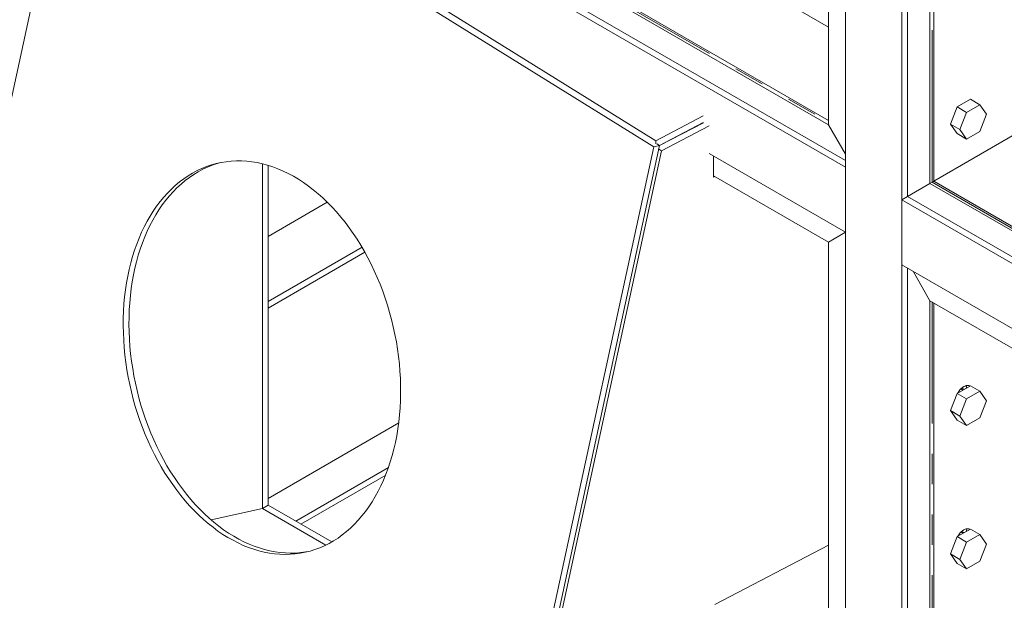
# Model space of a CAD drawing. Header units: millimetres. Extents: x 450 to 25135, y 150 to 17673.
# Tile 154 of 256: x 6149 to 7385, y 10497 to 11225. Entities that reach past the tile are written whole.
import ezdxf

# ---------------------------------------------------------------- set-up
doc = ezdxf.new("R2010")
doc.units = ezdxf.units.MM
doc.linetypes.add('SLD-Centrada-doble', pattern=[12.7, 6.35, -1.27, 1.27, -1.27, 1.27, -1.27])
doc.linetypes.add('SLD-Continua', pattern=[0])
doc.layers.add('OCULTA', color=8, linetype='SLD-Continua')

msp = doc.modelspace()

# ---------------------------------------------------------------- linework, layer by layer
at = {"layer": 'OCULTA', "linetype": 'SLD-Continua', "lineweight": 18, "ltscale": 30}
for p, q in [((5588, 12003.1), (7164, 11093.3)), ((5588, 12003.1), (7164, 11093.3)), ((5588, 12003.1), (7164, 11093.3)), ((5588, 12003.1), (7164, 11093.3)), ((7185.3, 11048.4), (5588, 11970.4)), ((7185.3, 11040.2), (5588, 11962.2)), ((7164, 11093.3), (7164, 11864.9)), ((7164, 11093.3), (7164, 11864.9)), ((7164, 11093.3), (7164, 11864.9)), ((7164, 11093.3), (7164, 11864.9)), ((7256, 11814.1), (7256, 10136.3)), ((7185.3, 11807.4), (7185.3, 10177.1)), ((7263, 11781.6), (7263, 11003.5)), ((7291.3, 11019.8), (7291.3, 11766.9)), ((7291.3, 11019.8), (7291.3, 11766.9)), ((7291.3, 11019.8), (7291.3, 11766.9)), ((6005.4, 10509.8), (6222.7, 11514.1)), ((6005.4, 10509.8), (6222.7, 11514.1)), ((6005.4, 10509.8), (6222.7, 11514.1)), ((6005.4, 10509.8), (6222.7, 11514.1)), ((6222.7, 11514.1), (6944.8, 11065.8)), ((6222.7, 11514.1), (6944.8, 11065.8)), ((6222.7, 11514.1), (6944.8, 11065.8)), ((6222.7, 11514.1), (6944.8, 11065.8)), ((6232.2, 11517.4), (6947.6, 11073.3)), ((6232.2, 11517.4), (6947.6, 11073.3)), ((6232.2, 11517.4), (6947.6, 11073.3)), ((6232.2, 11517.4), (6947.6, 11073.3)), ((7164, 11098.8), (6521.9, 11469.6)), ((7164, 11098.8), (6521.9, 11469.6)), ((7164, 11098.8), (6521.9, 11469.6)), ((7164, 11098.8), (6521.9, 11469.6)), ((7296.2, 11022.6), (7296.2, 11359.9)), ((7296.2, 11022.6), (7296.2, 11359.9)), ((7296.2, 11022.6), (7296.2, 11359.9)), ((7342.1, 11125.4), (7325.4, 11115.8)), ((7354.1, 11118.5), (7337.4, 11108.8)), ((7342.1, 11125.4), (7354.1, 11118.5)), ((7362.5, 11106.6), (7354.1, 11118.5)), ((7325.4, 11115.8), (7317, 11094.2)), ((7325.4, 11115.8), (7337.4, 11108.8)), ((7337.4, 11108.8), (7329, 11087.3)), ((7354.1, 11085), (7362.5, 11106.6)), ((6947.6, 11073.3), (7006.8, 11104.4)), ((6947.6, 11073.3), (7006.8, 11104.4)), ((6947.6, 11073.3), (7006.8, 11104.4)), ((6947.6, 11073.3), (7006.8, 11104.4)), ((6952, 11067.4), (7006.9, 11096.1)), ((6952, 11067.4), (7006.9, 11096.1)), ((6952, 11067.4), (7006.9, 11096.1)), ((6952, 11067.4), (7006.9, 11096.1)), ((7007.1, 11096), (6952, 11067.3)), ((7007.1, 11096), (6952, 11067.3)), ((7007.1, 11096), (6952, 11067.3)), ((7007.1, 11096), (6952, 11067.3)), ((7185.3, 11056.5), (7164, 11093.3)), ((7164, 11093.3), (7185.3, 11056.5)), ((7185.3, 11056.5), (7164, 11093.3)), ((7185.3, 11056.5), (7164, 11093.3)), ((7185.3, 11056.5), (7164, 11093.3)), ((7164, 11093.3), (7185.3, 11056.5)), ((7164, 11093.3), (7185.3, 11056.5)), ((7164, 11093.3), (7185.3, 11056.5)), ((7317, 11094.2), (7329, 11087.3)), ((7317, 11094.2), (7325.4, 11082.3)), ((7014.2, 11091.9), (6954.4, 11060.8)), ((7014.2, 11091.9), (6954.4, 11060.8)), ((7014.2, 11091.9), (6954.4, 11060.8)), ((7014.2, 11091.9), (6954.4, 11060.8)), ((7296.2, 11022.6), (7397.6, 11081.1)), ((7296.2, 11022.6), (7397.6, 11081.1)), ((7296.2, 11022.6), (7397.6, 11081.1)), ((7397.6, 11081.1), (7296.2, 11022.6)), ((7397.6, 11081.1), (7296.2, 11022.6)), ((7397.6, 11081.1), (7296.2, 11022.6)), ((7325.4, 11082.3), (7337.4, 11075.4)), ((7329, 11087.3), (7337.4, 11075.4)), ((7337.4, 11075.4), (7354.1, 11085)), ((6947.6, 11073.3), (6947.6, 11069.4)), ((6947.6, 11073.3), (6947.6, 11069.4)), ((6947.6, 11073.3), (6947.6, 11069.4)), ((6947.6, 11073.3), (6947.6, 11069.4)), ((6948.6, 11069.6), (6952, 11067.5)), ((6948.6, 11069.6), (6952, 11067.5)), ((6948.6, 11069.6), (6952, 11067.5)), ((6948.6, 11069.6), (6952, 11067.5)), ((6975.6, 11079.6), (6975.4, 11079.7)), ((6944.8, 11065.8), (6727.5, 10061.6)), ((6944.8, 11065.8), (6727.5, 10061.6)), ((6944.8, 11065.8), (6727.5, 10061.6)), ((6944.8, 11065.8), (6727.5, 10061.6)), ((6952, 11067.5), (6734.7, 10063.2)), ((6952, 11067.5), (6734.7, 10063.2)), ((6952, 11067.5), (6734.7, 10063.2)), ((6952, 11067.5), (6734.7, 10063.2)), ((6954.4, 11060.8), (6739, 10065.5)), ((6954.4, 11060.8), (6739, 10065.5)), ((6954.4, 11060.8), (6739, 10065.5)), ((6954.4, 11060.8), (6739, 10065.5)), ((6944.8, 11065.8), (6952, 11067.5)), ((6944.8, 11065.8), (6952, 11067.5)), ((6944.8, 11065.8), (6952, 11067.5)), ((6944.8, 11065.8), (6952, 11067.5)), ((6954.4, 11060.8), (6951, 11063)), ((6954.4, 11060.8), (6951, 11063)), ((6954.4, 11060.8), (6951, 11063)), ((6954.4, 11060.8), (6951, 11063)), ((6953.2, 11068), (6953.2, 11068)), ((6953.2, 11068), (6953.2, 11068)), ((6953.2, 11068), (6953.2, 11068)), ((6953.2, 11068), (6953.2, 11068)), ((7185.3, 10958.5), (7014.2, 11057.3)), ((6453.9, 10612.3), (6453.9, 11044.4)), ((6453.9, 10612.3), (6453.9, 11044.4)), ((6453.9, 10612.3), (6453.9, 11044.4)), ((6453.9, 10612.3), (6453.9, 11044.4)), ((6453.9, 10612.3), (6453.9, 11044.4)), ((6453.9, 10612.3), (6453.9, 11044.4)), ((6453.9, 10612.3), (6453.9, 11044.4)), ((6453.9, 10612.3), (6453.9, 11044.4)), ((7019.8, 11027.6), (7019.8, 11054)), ((7019.8, 11027.6), (7019.8, 11054)), ((7019.8, 11027.6), (7019.8, 11054)), ((7019.8, 11027.6), (7019.8, 11054)), ((6461, 10616.4), (6461, 11042.5)), ((6461, 10616.4), (6461, 11042.5)), ((6461, 10616.4), (6461, 11042.5)), ((6461, 10616.4), (6461, 11042.5)), ((7185.3, 11040.2), (7185.3, 10958.5)), ((7164, 10946.3), (7019.8, 11029.5)), ((7164, 10946.3), (7019.8, 11029.5)), ((7164, 10946.3), (7019.8, 11029.5)), ((7164, 10946.3), (7019.8, 11029.5)), ((7021.6, 11028.5), (7019.8, 11027.6)), ((7021.6, 11028.5), (7019.8, 11027.6)), ((7021.6, 11028.5), (7019.8, 11027.6)), ((7021.6, 11028.5), (7019.8, 11027.6)), ((7263, 11003.5), (7291.3, 11019.8)), ((7263, 11003.5), (7291.3, 11019.8)), ((7263, 11003.5), (7291.3, 11019.8)), ((7291.3, 11019.8), (7263, 11003.5)), ((7291.3, 11019.8), (7263, 11003.5)), ((7291.3, 11019.8), (7263, 11003.5)), ((7291.3, 11019.8), (7294.1, 11021.4)), ((7291.3, 11019.8), (7294.1, 11021.4)), ((7291.3, 11019.8), (7294.1, 11021.4)), ((7294.1, 11021.4), (7291.3, 11019.8)), ((7294.1, 11021.4), (7291.3, 11019.8)), ((7294.1, 11021.4), (7291.3, 11019.8)), ((8790.4, 10154.4), (7291.3, 11019.8)), ((8790.4, 10154.4), (7291.3, 11019.8)), ((8790.4, 10154.4), (7291.3, 11019.8)), ((8083.3, 10568.2), (7296.2, 11022.6)), ((8083.3, 10568.2), (7296.2, 11022.6)), ((8083.3, 10568.2), (7296.2, 11022.6)), ((6535.3, 10996.2), (6461, 10953.2)), ((7256, 10999.4), (7263, 11003.5)), ((8847, 10080.9), (7256, 10999.4)), ((7256, 10999.4), (7256, 10917.7)), ((8854, 10085), (7263, 11003.5)), ((7164, 10946.3), (7185.3, 10958.5)), ((7164, 10946.3), (7185.3, 10958.5)), ((7164, 10946.3), (7185.3, 10958.5)), ((7164, 10946.3), (7185.3, 10958.5)), ((7164, 10946.3), (7185.3, 10958.5)), ((7164, 10946.3), (7185.3, 10958.5)), ((7164, 10946.3), (7185.3, 10958.5)), ((7164, 10946.3), (7185.3, 10958.5)), ((7164, 8491), (7164, 10946.3)), ((7164, 8491), (7164, 10946.3)), ((7164, 8491), (7164, 10946.3)), ((7164, 8491), (7164, 10946.3)), ((6578.9, 10939.7), (6461, 10871.6)), ((6582.4, 10933.5), (6461, 10863.4)), ((7582.5, 10729.2), (7256, 10917.7)), ((7263, 10913.6), (7263, 10140.4)), ((7270.1, 10909.6), (7291.3, 10872.8)), ((7291.3, 10872.8), (7270.1, 10909.6)), ((7562.4, 10716.3), (7291.3, 10872.8)), ((7291.3, 10097.9), (7291.3, 10872.8)), ((7296.2, 10339.1), (7296.2, 10870)), ((7342.1, 10766.2), (7325.4, 10756.5)), ((7332.7, 10760.8), (7330.2, 10762.2)), ((7342.1, 10766.2), (7354.1, 10759.2)), ((7325.4, 10756.5), (7317, 10734.9)), ((7325.4, 10756.5), (7337.4, 10749.6)), ((7337.4, 10749.6), (7329, 10728)), ((7354.1, 10759.2), (7337.4, 10749.6)), ((7362.5, 10747.3), (7354.1, 10759.2)), ((7354.1, 10725.8), (7362.5, 10747.3)), ((7317, 10734.9), (7329, 10728)), ((7317, 10734.9), (7325.4, 10723)), ((7325.4, 10723), (7337.4, 10716.1)), ((7329, 10728), (7337.4, 10716.1)), ((7337.4, 10716.1), (7354.1, 10725.8)), ((6461, 10624.9), (6624.9, 10719.5)), ((6453.9, 10612.3), (6389.6, 10597.8)), ((6389.6, 10597.8), (6453.9, 10612.3)), ((6453.9, 10612.3), (6389.6, 10597.8)), ((6453.9, 10612.3), (6389.6, 10597.8)), ((6453.9, 10612.3), (6389.6, 10597.8)), ((6389.6, 10597.8), (6453.9, 10612.3)), ((6389.6, 10597.8), (6453.9, 10612.3)), ((6389.6, 10597.8), (6453.9, 10612.3)), ((6453.9, 10612.3), (6461, 10616.4)), ((6453.9, 10612.3), (6461, 10616.4)), ((6453.9, 10612.3), (6461, 10616.4)), ((6453.9, 10612.3), (6461, 10616.4)), ((6533.5, 10566.4), (6453.9, 10612.3)), ((6533.5, 10566.4), (6453.9, 10612.3)), ((6533.5, 10566.4), (6453.9, 10612.3)), ((6533.5, 10566.4), (6453.9, 10612.3)), ((6533.5, 10566.4), (6453.9, 10612.3)), ((6533.5, 10566.4), (6453.9, 10612.3)), ((6533.5, 10566.4), (6453.9, 10612.3)), ((6533.5, 10566.4), (6453.9, 10612.3)), ((6540.9, 10570.3), (6461, 10616.4)), ((6540.9, 10570.3), (6461, 10616.4)), ((6540.9, 10570.3), (6461, 10616.4)), ((6540.9, 10570.3), (6461, 10616.4)), ((7325.4, 10576.9), (7317, 10555.3)), ((7342.1, 10586.5), (7325.4, 10576.9)), ((7325.4, 10576.9), (7337.4, 10569.9)), ((7332.7, 10581.1), (7330.2, 10582.6)), ((7354.1, 10579.6), (7337.4, 10569.9)), ((7342.1, 10586.5), (7354.1, 10579.6)), ((7362.5, 10567.7), (7354.1, 10579.6)), ((7021.6, 10492), (7164, 10566.1)), ((7021.6, 10492), (7164, 10566.1)), ((7021.6, 10492), (7164, 10566.1)), ((7021.6, 10492), (7164, 10566.1)), ((7337.4, 10569.9), (7329, 10548.4)), ((7354.1, 10546.1), (7362.5, 10567.7)), ((7317, 10555.3), (7329, 10548.4)), ((7317, 10555.3), (7325.4, 10543.4)), ((7325.4, 10543.4), (7337.4, 10536.5)), ((7329, 10548.4), (7337.4, 10536.5)), ((7337.4, 10536.5), (7354.1, 10546.1))]:
    msp.add_line(p, q, dxfattribs=at)
at = {"layer": 'OCULTA', "linetype": 'SLD-Centrada-doble', "lineweight": 18, "ltscale": 30}
for p, q in [((6679.9, 11495.4), (7164, 11215.9)), ((6679.9, 11495.4), (7164, 11215.9)), ((6679.9, 11495.4), (7164, 11215.9)), ((6679.9, 11495.4), (7164, 11215.9)), ((6519.8, 11468.4), (7164, 11096.5)), ((6519.8, 11468.4), (7164, 11096.5)), ((6519.8, 11468.4), (7164, 11096.5)), ((6519.8, 11468.4), (7164, 11096.5)), ((7294.1, 11021.4), (7294.1, 11361.1)), ((7294.1, 11021.4), (7294.1, 11361.1)), ((7294.1, 11021.4), (7294.1, 11361.1)), ((8083.3, 10565.8), (7294.1, 11021.4)), ((8083.3, 10565.8), (7294.1, 11021.4)), ((8083.3, 10565.8), (7294.1, 11021.4)), ((7294.1, 10338), (7294.1, 10871.2)), ((6495.6, 10596.4), (6612, 10663.6)), ((6502, 10592.7), (6608.5, 10654.2))]:
    msp.add_line(p, q, dxfattribs=at)
at = {"layer": 'OCULTA', "linetype": 'SLD-Continua', "lineweight": 18, "ltscale": 30, "flags": 128}
for points in [[(6499.1, 11025), (6505.4, 11020.9), (6511.6, 11016.5), (6517.7, 11011.8), (6523.7, 11006.8), (6529.7, 11001.6), (6535.5, 10996), (6541.2, 10990.2), (6546.8, 10984), (6552.3, 10977.7), (6557.6, 10971.1), (6562.7, 10964.2), (6567.7, 10957.1), (6572.6, 10949.8), (6577.3, 10942.3), (6581.8, 10934.6), (6586.1, 10926.7), (6590.2, 10918.6), (6594.2, 10910.3), (6597.9, 10901.9), (6601.5, 10893.4), (6604.8, 10884.7), (6607.9, 10875.9), (6610.8, 10867), (6613.5, 10858), (6615.9, 10849), (6618.1, 10839.8), (6620.1, 10830.6), (6621.9, 10821.4), (6623.4, 10812.1), (6624.6, 10802.9), (6625.7, 10793.6), (6626.4, 10784.3), (6627, 10775.1), (6627.3, 10765.8), (6627.3, 10756.7), (6627.1, 10747.6), (6626.6, 10738.6), (6626, 10729.6), (6625, 10720.8), (6623.8, 10712.1), (6622.4, 10703.5), (6620.7, 10695.1), (6618.8, 10686.8), (6616.7, 10678.6), (6614.3, 10670.7), (6611.7, 10662.9), (6608.9, 10655.3), (6605.9, 10647.9), (6602.6, 10640.8), (6599.2, 10633.8), (6595.5, 10627.2), (6591.6, 10620.7), (6587.5, 10614.5), (6583.3, 10608.6), (6578.8, 10602.9), (6574.2, 10597.6), (6569.4, 10592.5), (6564.5, 10587.7), (6559.4, 10583.2), (6554.1, 10579), (6548.7, 10575.2), (6543.1, 10571.6), (6537.5, 10568.4), (6531.7, 10565.5), (6525.8, 10563), (6519.8, 10560.8), (6513.7, 10558.9), (6507.5, 10557.3), (6501.2, 10556.2), (6494.9, 10555.3), (6488.5, 10554.8), (6482.1, 10554.7), (6475.6, 10554.9), (6469.1, 10555.5), (6462.6, 10556.4), (6456, 10557.6), (6449.5, 10559.2), (6442.9, 10561.1), (6436.4, 10563.4), (6429.9, 10566), (6423.4, 10569), (6417, 10572.3), (6410.6, 10575.9), (6404.3, 10579.8), (6398.1, 10584), (6391.9, 10588.6), (6385.8, 10593.4), (6379.8, 10598.5), (6373.9, 10604), (6368.2, 10609.7), (6362.5, 10615.7), (6357, 10621.9), (6351.6, 10628.4), (6346.4, 10635.1), (6341.3, 10642.1), (6336.3, 10649.3), (6331.6, 10656.7), (6327, 10664.3), (6322.6, 10672.1), (6318.3, 10680.1), (6314.3, 10688.3), (6310.4, 10696.6), (6306.8, 10705.1), (6303.4, 10713.7), (6300.1, 10722.5), (6297.1, 10731.3), (6294.4, 10740.2), (6291.8, 10749.3), (6289.5, 10758.4), (6287.4, 10767.6), (6285.5, 10776.8), (6283.9, 10786), (6282.5, 10795.3), (6281.3, 10804.6), (6280.4, 10813.9), (6279.8, 10823.1), (6279.4, 10832.3), (6279.2, 10841.5), (6279.3, 10850.7), (6279.6, 10859.7), (6280.2, 10868.7), (6281, 10877.6), (6282.1, 10886.3), (6283.4, 10895), (6284.9, 10903.5), (6286.7, 10911.9), (6288.7, 10920.1), (6291, 10928.2), (6293.5, 10936), (6296.2, 10943.7), (6299.1, 10951.2), (6302.2, 10958.5), (6305.6, 10965.5), (6309.2, 10972.3), (6312.9, 10978.9), (6316.9, 10985.2), (6321.1, 10991.3), (6325.4, 10997.1), (6330, 11002.6), (6334.7, 11007.8), (6339.6, 11012.7), (6344.6, 11017.4), (6349.8, 11021.7), (6355.1, 11025.7), (6360.6, 11029.4), (6366.2, 11032.8), (6371.9, 11035.9), (6377.8, 11038.6), (6383.7, 11041), (6389.8, 11043), (6395.9, 11044.7), (6402.2, 11046.1), (6408.4, 11047.1), (6414.8, 11047.8), (6421.2, 11048.1), (6427.7, 11048), (6434.2, 11047.7), (6440.7, 11046.9), (6447.2, 11045.9), (6453.8, 11044.4), (6460.3, 11042.7), (6466.9, 11040.5), (6473.4, 11038.1), (6479.9, 11035.3), (6486.3, 11032.2), (6492.7, 11028.8), (6499.1, 11025)], [(6499.1, 11025), (6505.4, 11020.9), (6511.6, 11016.5), (6517.7, 11011.8), (6523.7, 11006.8), (6529.7, 11001.6), (6535.5, 10996), (6541.2, 10990.2), (6546.8, 10984), (6552.3, 10977.7), (6557.6, 10971.1), (6562.7, 10964.2), (6567.7, 10957.1), (6572.6, 10949.8), (6577.3, 10942.3), (6581.8, 10934.6), (6586.1, 10926.7), (6590.2, 10918.6), (6594.2, 10910.3), (6597.9, 10901.9), (6601.5, 10893.4), (6604.8, 10884.7), (6607.9, 10875.9), (6610.8, 10867), (6613.5, 10858), (6615.9, 10849), (6618.1, 10839.8), (6620.1, 10830.6), (6621.9, 10821.4), (6623.4, 10812.1), (6624.6, 10802.9), (6625.7, 10793.6), (6626.4, 10784.3), (6627, 10775.1), (6627.3, 10765.8), (6627.3, 10756.7), (6627.1, 10747.6), (6626.6, 10738.6), (6626, 10729.6), (6625, 10720.8), (6623.8, 10712.1), (6622.4, 10703.5), (6620.7, 10695.1), (6618.8, 10686.8), (6616.7, 10678.6), (6614.3, 10670.7), (6611.7, 10662.9), (6608.9, 10655.3), (6605.9, 10647.9), (6602.6, 10640.8), (6599.2, 10633.8), (6595.5, 10627.2), (6591.6, 10620.7), (6587.5, 10614.5), (6583.3, 10608.6), (6578.8, 10602.9), (6574.2, 10597.6), (6569.4, 10592.5), (6564.5, 10587.7), (6559.4, 10583.2), (6554.1, 10579), (6548.7, 10575.2), (6543.1, 10571.6), (6537.5, 10568.4), (6531.7, 10565.5), (6525.8, 10563), (6519.8, 10560.8), (6513.7, 10558.9), (6507.5, 10557.3), (6501.2, 10556.2), (6494.9, 10555.3), (6488.5, 10554.8), (6482.1, 10554.7), (6475.6, 10554.9), (6469.1, 10555.5), (6462.6, 10556.4), (6456, 10557.6), (6449.5, 10559.2), (6442.9, 10561.1), (6436.4, 10563.4), (6429.9, 10566), (6423.4, 10569), (6417, 10572.3), (6410.6, 10575.9), (6404.3, 10579.8), (6398.1, 10584), (6391.9, 10588.6), (6385.8, 10593.4), (6379.8, 10598.5), (6373.9, 10604), (6368.2, 10609.7), (6362.5, 10615.7), (6357, 10621.9), (6351.6, 10628.4), (6346.4, 10635.1), (6341.3, 10642.1), (6336.3, 10649.3), (6331.6, 10656.7), (6327, 10664.3), (6322.6, 10672.1), (6318.3, 10680.1), (6314.3, 10688.3), (6310.4, 10696.6), (6306.8, 10705.1), (6303.4, 10713.7), (6300.1, 10722.5), (6297.1, 10731.3), (6294.4, 10740.2), (6291.8, 10749.3), (6289.5, 10758.4), (6287.4, 10767.6), (6285.5, 10776.8), (6283.9, 10786), (6282.5, 10795.3), (6281.3, 10804.6), (6280.4, 10813.9), (6279.8, 10823.1), (6279.4, 10832.3), (6279.2, 10841.5), (6279.3, 10850.7), (6279.6, 10859.7), (6280.2, 10868.7), (6281, 10877.6), (6282.1, 10886.3), (6283.4, 10895), (6284.9, 10903.5), (6286.7, 10911.9), (6288.7, 10920.1), (6291, 10928.2), (6293.5, 10936), (6296.2, 10943.7), (6299.1, 10951.2), (6302.2, 10958.5), (6305.6, 10965.5), (6309.2, 10972.3), (6312.9, 10978.9), (6316.9, 10985.2), (6321.1, 10991.3), (6325.4, 10997.1), (6330, 11002.6), (6334.7, 11007.8), (6339.6, 11012.7), (6344.6, 11017.4), (6349.8, 11021.7), (6355.1, 11025.7), (6360.6, 11029.4), (6366.2, 11032.8), (6371.9, 11035.9), (6377.8, 11038.6), (6383.7, 11041), (6389.8, 11043), (6395.9, 11044.7), (6402.2, 11046.1), (6408.4, 11047.1), (6414.8, 11047.8), (6421.2, 11048.1), (6427.7, 11048), (6434.2, 11047.7), (6440.7, 11046.9), (6447.2, 11045.9), (6453.8, 11044.4), (6460.3, 11042.7), (6466.9, 11040.5), (6473.4, 11038.1), (6479.9, 11035.3), (6486.3, 11032.2), (6492.7, 11028.8), (6499.1, 11025)], [(6499.1, 11025), (6505.4, 11020.9), (6511.6, 11016.5), (6517.7, 11011.8), (6523.7, 11006.8), (6529.7, 11001.6), (6535.5, 10996), (6541.2, 10990.2), (6546.8, 10984), (6552.3, 10977.7), (6557.6, 10971.1), (6562.7, 10964.2), (6567.7, 10957.1), (6572.6, 10949.8), (6577.3, 10942.3), (6581.8, 10934.6), (6586.1, 10926.7), (6590.2, 10918.6), (6594.2, 10910.3), (6597.9, 10901.9), (6601.5, 10893.4), (6604.8, 10884.7), (6607.9, 10875.9), (6610.8, 10867), (6613.5, 10858), (6615.9, 10849), (6618.1, 10839.8), (6620.1, 10830.6), (6621.9, 10821.4), (6623.4, 10812.1), (6624.6, 10802.9), (6625.7, 10793.6), (6626.4, 10784.3), (6627, 10775.1), (6627.3, 10765.8), (6627.3, 10756.7), (6627.1, 10747.6), (6626.6, 10738.6), (6626, 10729.6), (6625, 10720.8), (6623.8, 10712.1), (6622.4, 10703.5), (6620.7, 10695.1), (6618.8, 10686.8), (6616.7, 10678.6), (6614.3, 10670.7), (6611.7, 10662.9), (6608.9, 10655.3), (6605.9, 10647.9), (6602.6, 10640.8), (6599.2, 10633.8), (6595.5, 10627.2), (6591.6, 10620.7), (6587.5, 10614.5), (6583.3, 10608.6), (6578.8, 10602.9), (6574.2, 10597.6), (6569.4, 10592.5), (6564.5, 10587.7), (6559.4, 10583.2), (6554.1, 10579), (6548.7, 10575.2), (6543.1, 10571.6), (6537.5, 10568.4), (6531.7, 10565.5), (6525.8, 10563), (6519.8, 10560.8), (6513.7, 10558.9), (6507.5, 10557.3), (6501.2, 10556.2), (6494.9, 10555.3), (6488.5, 10554.8), (6482.1, 10554.7), (6475.6, 10554.9), (6469.1, 10555.5), (6462.6, 10556.4), (6456, 10557.6), (6449.5, 10559.2), (6442.9, 10561.1), (6436.4, 10563.4), (6429.9, 10566), (6423.4, 10569), (6417, 10572.3), (6410.6, 10575.9), (6404.3, 10579.8), (6398.1, 10584), (6391.9, 10588.6), (6385.8, 10593.4), (6379.8, 10598.5), (6373.9, 10604), (6368.2, 10609.7), (6362.5, 10615.7), (6357, 10621.9), (6351.6, 10628.4), (6346.4, 10635.1), (6341.3, 10642.1), (6336.3, 10649.3), (6331.6, 10656.7), (6327, 10664.3), (6322.6, 10672.1), (6318.3, 10680.1), (6314.3, 10688.3), (6310.4, 10696.6), (6306.8, 10705.1), (6303.4, 10713.7), (6300.1, 10722.5), (6297.1, 10731.3), (6294.4, 10740.2), (6291.8, 10749.3), (6289.5, 10758.4), (6287.4, 10767.6), (6285.5, 10776.8), (6283.9, 10786), (6282.5, 10795.3), (6281.3, 10804.6), (6280.4, 10813.9), (6279.8, 10823.1), (6279.4, 10832.3), (6279.2, 10841.5), (6279.3, 10850.7), (6279.6, 10859.7), (6280.2, 10868.7), (6281, 10877.6), (6282.1, 10886.3), (6283.4, 10895), (6284.9, 10903.5), (6286.7, 10911.9), (6288.7, 10920.1), (6291, 10928.2), (6293.5, 10936), (6296.2, 10943.7), (6299.1, 10951.2), (6302.2, 10958.5), (6305.6, 10965.5), (6309.2, 10972.3), (6312.9, 10978.9), (6316.9, 10985.2), (6321.1, 10991.3), (6325.4, 10997.1), (6330, 11002.6), (6334.7, 11007.8), (6339.6, 11012.7), (6344.6, 11017.4), (6349.8, 11021.7), (6355.1, 11025.7), (6360.6, 11029.4), (6366.2, 11032.8), (6371.9, 11035.9), (6377.8, 11038.6), (6383.7, 11041), (6389.8, 11043), (6395.9, 11044.7), (6402.2, 11046.1), (6408.4, 11047.1), (6414.8, 11047.8), (6421.2, 11048.1), (6427.7, 11048), (6434.2, 11047.7), (6440.7, 11046.9), (6447.2, 11045.9), (6453.8, 11044.4), (6460.3, 11042.7), (6466.9, 11040.5), (6473.4, 11038.1), (6479.9, 11035.3), (6486.3, 11032.2), (6492.7, 11028.8), (6499.1, 11025)], [(6499.1, 11025), (6505.4, 11020.9), (6511.6, 11016.5), (6517.7, 11011.8), (6523.7, 11006.8), (6529.7, 11001.6), (6535.5, 10996), (6541.2, 10990.2), (6546.8, 10984), (6552.3, 10977.7), (6557.6, 10971.1), (6562.7, 10964.2), (6567.7, 10957.1), (6572.6, 10949.8), (6577.3, 10942.3), (6581.8, 10934.6), (6586.1, 10926.7), (6590.2, 10918.6), (6594.2, 10910.3), (6597.9, 10901.9), (6601.5, 10893.4), (6604.8, 10884.7), (6607.9, 10875.9), (6610.8, 10867), (6613.5, 10858), (6615.9, 10849), (6618.1, 10839.8), (6620.1, 10830.6), (6621.9, 10821.4), (6623.4, 10812.1), (6624.6, 10802.9), (6625.7, 10793.6), (6626.4, 10784.3), (6627, 10775.1), (6627.3, 10765.8), (6627.3, 10756.7), (6627.1, 10747.6), (6626.6, 10738.6), (6626, 10729.6), (6625, 10720.8), (6623.8, 10712.1), (6622.4, 10703.5), (6620.7, 10695.1), (6618.8, 10686.8), (6616.7, 10678.6), (6614.3, 10670.7), (6611.7, 10662.9), (6608.9, 10655.3), (6605.9, 10647.9), (6602.6, 10640.8), (6599.2, 10633.8), (6595.5, 10627.2), (6591.6, 10620.7), (6587.5, 10614.5), (6583.3, 10608.6), (6578.8, 10602.9), (6574.2, 10597.6), (6569.4, 10592.5), (6564.5, 10587.7), (6559.4, 10583.2), (6554.1, 10579), (6548.7, 10575.2), (6543.1, 10571.6), (6537.5, 10568.4), (6531.7, 10565.5), (6525.8, 10563), (6519.8, 10560.8), (6513.7, 10558.9), (6507.5, 10557.3), (6501.2, 10556.2), (6494.9, 10555.3), (6488.5, 10554.8), (6482.1, 10554.7), (6475.6, 10554.9), (6469.1, 10555.5), (6462.6, 10556.4), (6456, 10557.6), (6449.5, 10559.2), (6442.9, 10561.1), (6436.4, 10563.4), (6429.9, 10566), (6423.4, 10569), (6417, 10572.3), (6410.6, 10575.9), (6404.3, 10579.8), (6398.1, 10584), (6391.9, 10588.6), (6385.8, 10593.4), (6379.8, 10598.5), (6373.9, 10604), (6368.2, 10609.7), (6362.5, 10615.7), (6357, 10621.9), (6351.6, 10628.4), (6346.4, 10635.1), (6341.3, 10642.1), (6336.3, 10649.3), (6331.6, 10656.7), (6327, 10664.3), (6322.6, 10672.1), (6318.3, 10680.1), (6314.3, 10688.3), (6310.4, 10696.6), (6306.8, 10705.1), (6303.4, 10713.7), (6300.1, 10722.5), (6297.1, 10731.3), (6294.4, 10740.2), (6291.8, 10749.3), (6289.5, 10758.4), (6287.4, 10767.6), (6285.5, 10776.8), (6283.9, 10786), (6282.5, 10795.3), (6281.3, 10804.6), (6280.4, 10813.9), (6279.8, 10823.1), (6279.4, 10832.3), (6279.2, 10841.5), (6279.3, 10850.7), (6279.6, 10859.7), (6280.2, 10868.7), (6281, 10877.6), (6282.1, 10886.3), (6283.4, 10895), (6284.9, 10903.5), (6286.7, 10911.9), (6288.7, 10920.1), (6291, 10928.2), (6293.5, 10936), (6296.2, 10943.7), (6299.1, 10951.2), (6302.2, 10958.5), (6305.6, 10965.5), (6309.2, 10972.3), (6312.9, 10978.9), (6316.9, 10985.2), (6321.1, 10991.3), (6325.4, 10997.1), (6330, 11002.6), (6334.7, 11007.8), (6339.6, 11012.7), (6344.6, 11017.4), (6349.8, 11021.7), (6355.1, 11025.7), (6360.6, 11029.4), (6366.2, 11032.8), (6371.9, 11035.9), (6377.8, 11038.6), (6383.7, 11041), (6389.8, 11043), (6395.9, 11044.7), (6402.2, 11046.1), (6408.4, 11047.1), (6414.8, 11047.8), (6421.2, 11048.1), (6427.7, 11048), (6434.2, 11047.7), (6440.7, 11046.9), (6447.2, 11045.9), (6453.8, 11044.4), (6460.3, 11042.7), (6466.9, 11040.5), (6473.4, 11038.1), (6479.9, 11035.3), (6486.3, 11032.2), (6492.7, 11028.8), (6499.1, 11025)], [(6511.8, 10558.4), (6508.4, 10557.8), (6502.1, 10556.9), (6495.7, 10556.4), (6489.3, 10556.3), (6482.8, 10556.5), (6476.3, 10557.1), (6469.7, 10558), (6463.2, 10559.2), (6456.6, 10560.8), (6450.1, 10562.8), (6443.6, 10565), (6437.1, 10567.7), (6430.6, 10570.6), (6424.2, 10573.9), (6417.8, 10577.5), (6411.5, 10581.4), (6405.2, 10585.6), (6399.1, 10590.2), (6393, 10595), (6387, 10600.2), (6381.1, 10605.6), (6375.3, 10611.3), (6369.7, 10617.3), (6364.2, 10623.5), (6358.8, 10630), (6353.5, 10636.7), (6348.4, 10643.7), (6343.5, 10650.9), (6338.7, 10658.3), (6334.1, 10665.9), (6329.7, 10673.8), (6325.5, 10681.8), (6321.5, 10689.9), (6317.6, 10698.2), (6314, 10706.7), (6310.5, 10715.3), (6307.3, 10724.1), (6304.3, 10732.9), (6301.5, 10741.9), (6299, 10750.9), (6296.6, 10760), (6294.5, 10769.2), (6292.7, 10778.4), (6291.1, 10787.6), (6289.7, 10796.9), (6288.5, 10806.2), (6287.6, 10815.5), (6287, 10824.7), (6286.6, 10834), (6286.4, 10843.1), (6286.5, 10852.3), (6286.8, 10861.3), (6287.4, 10870.3), (6288.2, 10879.2), (6289.2, 10888), (6290.6, 10896.6), (6292.1, 10905.1), (6293.9, 10913.5), (6295.9, 10921.7), (6298.1, 10929.8), (6300.6, 10937.6), (6303.3, 10945.3), (6306.3, 10952.8), (6309.4, 10960.1), (6312.8, 10967.1), (6316.3, 10973.9), (6320.1, 10980.5), (6324.1, 10986.8), (6328.3, 10992.9), (6332.6, 10998.7), (6337.1, 11004.2), (6341.9, 11009.4), (6346.7, 11014.4), (6351.8, 11019), (6357, 11023.3), (6362.3, 11027.3), (6367.8, 11031), (6373.4, 11034.4), (6379.1, 11037.5), (6385, 11040.2), (6390.9, 11042.6), (6397, 11044.6), (6401.9, 11046)], [(6511.8, 10558.4), (6508.4, 10557.8), (6502.1, 10556.9), (6495.7, 10556.4), (6489.3, 10556.3), (6482.8, 10556.5), (6476.3, 10557.1), (6469.7, 10558), (6463.2, 10559.2), (6456.6, 10560.8), (6450.1, 10562.8), (6443.6, 10565), (6437.1, 10567.7), (6430.6, 10570.6), (6424.2, 10573.9), (6417.8, 10577.5), (6411.5, 10581.4), (6405.2, 10585.6), (6399.1, 10590.2), (6393, 10595), (6387, 10600.2), (6381.1, 10605.6), (6375.3, 10611.3), (6369.7, 10617.3), (6364.2, 10623.5), (6358.8, 10630), (6353.5, 10636.7), (6348.4, 10643.7), (6343.5, 10650.9), (6338.7, 10658.3), (6334.1, 10665.9), (6329.7, 10673.8), (6325.5, 10681.8), (6321.5, 10689.9), (6317.6, 10698.2), (6314, 10706.7), (6310.5, 10715.3), (6307.3, 10724.1), (6304.3, 10732.9), (6301.5, 10741.9), (6299, 10750.9), (6296.6, 10760), (6294.5, 10769.2), (6292.7, 10778.4), (6291.1, 10787.6), (6289.7, 10796.9), (6288.5, 10806.2), (6287.6, 10815.5), (6287, 10824.7), (6286.6, 10834), (6286.4, 10843.1), (6286.5, 10852.3), (6286.8, 10861.3), (6287.4, 10870.3), (6288.2, 10879.2), (6289.2, 10888), (6290.6, 10896.6), (6292.1, 10905.1), (6293.9, 10913.5), (6295.9, 10921.7), (6298.1, 10929.8), (6300.6, 10937.6), (6303.3, 10945.3), (6306.3, 10952.8), (6309.4, 10960.1), (6312.8, 10967.1), (6316.3, 10973.9), (6320.1, 10980.5), (6324.1, 10986.8), (6328.3, 10992.9), (6332.6, 10998.7), (6337.1, 11004.2), (6341.9, 11009.4), (6346.7, 11014.4), (6351.8, 11019), (6357, 11023.3), (6362.3, 11027.3), (6367.8, 11031), (6373.4, 11034.4), (6379.1, 11037.5), (6385, 11040.2), (6390.9, 11042.6), (6397, 11044.6), (6401.9, 11046)], [(6511.8, 10558.4), (6508.4, 10557.8), (6502.1, 10556.9), (6495.7, 10556.4), (6489.3, 10556.3), (6482.8, 10556.5), (6476.3, 10557.1), (6469.7, 10558), (6463.2, 10559.2), (6456.6, 10560.8), (6450.1, 10562.8), (6443.6, 10565), (6437.1, 10567.7), (6430.6, 10570.6), (6424.2, 10573.9), (6417.8, 10577.5), (6411.5, 10581.4), (6405.2, 10585.6), (6399.1, 10590.2), (6393, 10595), (6387, 10600.2), (6381.1, 10605.6), (6375.3, 10611.3), (6369.7, 10617.3), (6364.2, 10623.5), (6358.8, 10630), (6353.5, 10636.7), (6348.4, 10643.7), (6343.5, 10650.9), (6338.7, 10658.3), (6334.1, 10665.9), (6329.7, 10673.8), (6325.5, 10681.8), (6321.5, 10689.9), (6317.6, 10698.2), (6314, 10706.7), (6310.5, 10715.3), (6307.3, 10724.1), (6304.3, 10732.9), (6301.5, 10741.9), (6299, 10750.9), (6296.6, 10760), (6294.5, 10769.2), (6292.7, 10778.4), (6291.1, 10787.6), (6289.7, 10796.9), (6288.5, 10806.2), (6287.6, 10815.5), (6287, 10824.7), (6286.6, 10834), (6286.4, 10843.1), (6286.5, 10852.3), (6286.8, 10861.3), (6287.4, 10870.3), (6288.2, 10879.2), (6289.2, 10888), (6290.6, 10896.6), (6292.1, 10905.1), (6293.9, 10913.5), (6295.9, 10921.7), (6298.1, 10929.8), (6300.6, 10937.6), (6303.3, 10945.3), (6306.3, 10952.8), (6309.4, 10960.1), (6312.8, 10967.1), (6316.3, 10973.9), (6320.1, 10980.5), (6324.1, 10986.8), (6328.3, 10992.9), (6332.6, 10998.7), (6337.1, 11004.2), (6341.9, 11009.4), (6346.7, 11014.4), (6351.8, 11019), (6357, 11023.3), (6362.3, 11027.3), (6367.8, 11031), (6373.4, 11034.4), (6379.1, 11037.5), (6385, 11040.2), (6390.9, 11042.6), (6397, 11044.6), (6401.9, 11046)], [(6511.8, 10558.4), (6508.4, 10557.8), (6502.1, 10556.9), (6495.7, 10556.4), (6489.3, 10556.3), (6482.8, 10556.5), (6476.3, 10557.1), (6469.7, 10558), (6463.2, 10559.2), (6456.6, 10560.8), (6450.1, 10562.8), (6443.6, 10565), (6437.1, 10567.7), (6430.6, 10570.6), (6424.2, 10573.9), (6417.8, 10577.5), (6411.5, 10581.4), (6405.2, 10585.6), (6399.1, 10590.2), (6393, 10595), (6387, 10600.2), (6381.1, 10605.6), (6375.3, 10611.3), (6369.7, 10617.3), (6364.2, 10623.5), (6358.8, 10630), (6353.5, 10636.7), (6348.4, 10643.7), (6343.5, 10650.9), (6338.7, 10658.3), (6334.1, 10665.9), (6329.7, 10673.8), (6325.5, 10681.8), (6321.5, 10689.9), (6317.6, 10698.2), (6314, 10706.7), (6310.5, 10715.3), (6307.3, 10724.1), (6304.3, 10732.9), (6301.5, 10741.9), (6299, 10750.9), (6296.6, 10760), (6294.5, 10769.2), (6292.7, 10778.4), (6291.1, 10787.6), (6289.7, 10796.9), (6288.5, 10806.2), (6287.6, 10815.5), (6287, 10824.7), (6286.6, 10834), (6286.4, 10843.1), (6286.5, 10852.3), (6286.8, 10861.3), (6287.4, 10870.3), (6288.2, 10879.2), (6289.2, 10888), (6290.6, 10896.6), (6292.1, 10905.1), (6293.9, 10913.5), (6295.9, 10921.7), (6298.1, 10929.8), (6300.6, 10937.6), (6303.3, 10945.3), (6306.3, 10952.8), (6309.4, 10960.1), (6312.8, 10967.1), (6316.3, 10973.9), (6320.1, 10980.5), (6324.1, 10986.8), (6328.3, 10992.9), (6332.6, 10998.7), (6337.1, 11004.2), (6341.9, 11009.4), (6346.7, 11014.4), (6351.8, 11019), (6357, 11023.3), (6362.3, 11027.3), (6367.8, 11031), (6373.4, 11034.4), (6379.1, 11037.5), (6385, 11040.2), (6390.9, 11042.6), (6397, 11044.6), (6401.9, 11046)], [(7326.2, 10757), (7326.2, 10757.1), (7327.5, 10759.1), (7328.9, 10760.9), (7330.5, 10762.5), (7332.1, 10763.9), (7333.7, 10765), (7335.4, 10765.8), (7337, 10766.3), (7338.6, 10766.5), (7340, 10766.3), (7341.2, 10765.8)], [(7336.8, 10766.3), (7337.2, 10764.8), (7337.3, 10763.4)], [(7326.2, 10577.3), (7326.2, 10577.5), (7327.5, 10579.4), (7328.9, 10581.3), (7330.5, 10582.9), (7332.1, 10584.3), (7333.7, 10585.4), (7335.4, 10586.2), (7337, 10586.7), (7338.6, 10586.8), (7340, 10586.6), (7341.2, 10586.1)], [(7336.8, 10586.6), (7337.2, 10585.2), (7337.3, 10583.7)]]:
    msp.add_lwpolyline(points, dxfattribs=at)
at = {"layer": 'OCULTA', "linetype": 'SLD-Continua', "lineweight": 18, "ltscale": 900}
for centre, radius, start, end in [((7331.3, 10756.4), 6.03, 61.9934, 100.8649), ((7331.3, 10756.4), 6.03, 61.9934, 100.8649), ((7331.3, 10756.4), 6.03, 61.9934, 100.8649), ((7331.3, 10756.4), 6.03, 61.9934, 100.8649), ((7331.3, 10576.7), 6.03, 61.9934, 100.8647), ((7331.3, 10576.7), 6.04, 62.0251, 101.3199), ((7331.3, 10576.7), 6.04, 62.0251, 101.3199), ((7331.3, 10576.7), 6.04, 62.0251, 101.3199)]:
    msp.add_arc(centre, radius, start, end, dxfattribs=at)
for start_param, end_param in [(0.000041, 0.785358), (0.000041, 0.785358), (0.000041, 0.785358), (6.283145, 7.068543), (6.283145, 7.068543), (6.283145, 7.068543)]:
    msp.add_ellipse((7289.2, 11018.5), major_axis=(7, 4.04), ratio=0.00007, start_param=start_param, end_param=end_param, dxfattribs=at)

doc.saveas('drawing.dxf')
